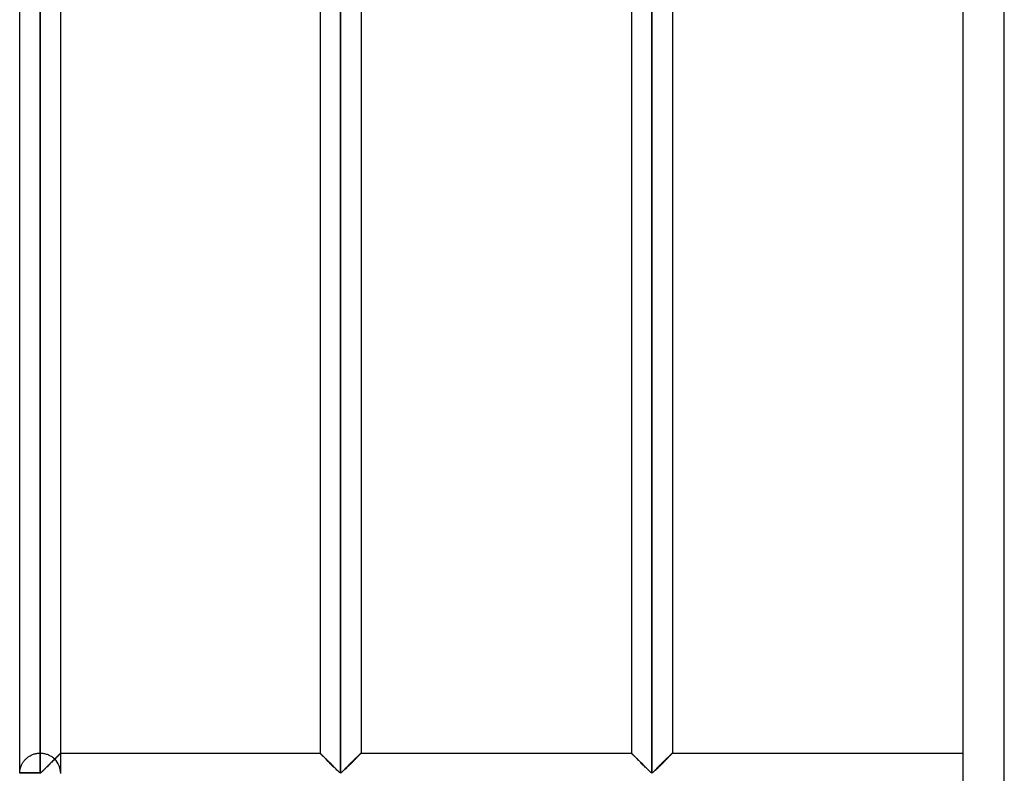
# Model space of a CAD drawing. Header units: millimetres. Extents: x -315 to 338, y -572 to 572.
# Tile 2 of 19: x -315 to -195, y -459 to -367. Entities that reach past the tile are written whole.
import ezdxf

# ---------------------------------------------------------------- set-up
doc = ezdxf.new("R2010")
doc.units = ezdxf.units.MM
doc.layers.add('MAIN-1', color=7, linetype='Continuous')
doc.layers.add('MAIN-2', color=7, linetype='Continuous')

msp = doc.modelspace()

# ---------------------------------------------------------------- linework, layer by layer
at = {"layer": 'MAIN-1'}
for p, q in [((-200, -572.5), (-200, 572.5)), ((-315, -459.3), (-315, -275.7)), ((-312.5, -459.3), (-312.5, -275.7)), ((-275.9, -275.7), (-275.9, -459.3)), ((-237.95, -275.7), (-237.95, -459.3)), ((-310, -456.88), (-310, -278.12)), ((-278.4, -278.12), (-278.4, -456.88)), ((-273.4, -278.12), (-273.4, -456.88)), ((-240.45, -278.12), (-240.45, -456.88)), ((-235.45, -278.12), (-235.45, -456.88)), ((-310.26, -457.14), (-310.34, -457.21)), ((-310.2, -457.07), (-310.26, -457.14)), ((-310.14, -457.01), (-310.2, -457.07)), ((-310.09, -456.96), (-310.14, -457.01)), ((-310.05, -456.92), (-310.09, -456.96)), ((-310.02, -456.9), (-310.05, -456.92)), ((-310.01, -456.88), (-310.02, -456.9)), ((-310, -456.88), (-310.01, -456.88)), ((-310, -456.88), (-278.4, -456.88)), ((-278.39, -456.88), (-278.4, -456.88)), ((-278.38, -456.89), (-278.39, -456.88)), ((-278.36, -456.92), (-278.38, -456.89)), ((-278.32, -456.95), (-278.36, -456.92)), ((-278.28, -457), (-278.32, -456.95)), ((-278.23, -457.05), (-278.28, -457)), ((-278.17, -457.11), (-278.23, -457.05)), ((-278.1, -457.17), (-278.17, -457.11)), ((-278.03, -457.25), (-278.1, -457.17)), ((-273.68, -457.16), (-273.75, -457.23)), ((-273.62, -457.09), (-273.68, -457.16)), ((-273.56, -457.04), (-273.62, -457.09)), ((-273.51, -456.99), (-273.56, -457.04)), ((-273.47, -456.95), (-273.51, -456.99)), ((-273.44, -456.92), (-273.47, -456.95)), ((-273.42, -456.89), (-273.44, -456.92)), ((-273.41, -456.88), (-273.42, -456.89)), ((-273.4, -456.88), (-273.41, -456.88)), ((-273.4, -456.88), (-240.45, -456.88)), ((-240.44, -456.88), (-240.45, -456.88)), ((-240.43, -456.89), (-240.44, -456.88)), ((-240.41, -456.92), (-240.43, -456.89)), ((-240.37, -456.95), (-240.41, -456.92)), ((-240.33, -457), (-240.37, -456.95)), ((-240.28, -457.05), (-240.33, -457)), ((-240.22, -457.11), (-240.28, -457.05)), ((-240.15, -457.17), (-240.22, -457.11)), ((-240.08, -457.25), (-240.15, -457.17)), ((-235.73, -457.16), (-235.8, -457.23)), ((-235.67, -457.09), (-235.73, -457.16)), ((-235.61, -457.04), (-235.67, -457.09)), ((-235.56, -456.99), (-235.61, -457.04)), ((-235.52, -456.95), (-235.56, -456.99)), ((-235.49, -456.92), (-235.52, -456.95)), ((-235.47, -456.89), (-235.49, -456.92)), ((-235.46, -456.88), (-235.47, -456.89)), ((-235.45, -456.88), (-235.46, -456.88)), ((-235.45, -456.88), (-200, -456.88)), ((-311.42, -458.29), (-311.53, -458.4)), ((-311.31, -458.19), (-311.42, -458.29)), ((-311.2, -458.08), (-311.31, -458.19)), ((-311.1, -457.97), (-311.2, -458.08)), ((-310.99, -457.87), (-311.1, -457.97)), ((-310.89, -457.76), (-310.99, -457.87)), ((-310.79, -457.66), (-310.89, -457.76)), ((-310.69, -457.57), (-310.79, -457.66)), ((-310.6, -457.47), (-310.69, -457.57)), ((-310.51, -457.38), (-310.6, -457.47)), ((-310.42, -457.29), (-310.51, -457.38)), ((-310.34, -457.21), (-310.42, -457.29)), ((-277.95, -457.32), (-278.03, -457.25)), ((-277.87, -457.41), (-277.95, -457.32)), ((-277.78, -457.49), (-277.87, -457.41)), ((-277.69, -457.58), (-277.78, -457.49)), ((-277.6, -457.67), (-277.69, -457.58)), ((-277.5, -457.77), (-277.6, -457.67)), ((-277.41, -457.87), (-277.5, -457.77)), ((-277.31, -457.96), (-277.41, -457.87)), ((-277.21, -458.06), (-277.31, -457.96)), ((-277.11, -458.17), (-277.21, -458.06)), ((-277.01, -458.27), (-277.11, -458.17)), ((-276.91, -458.37), (-277.01, -458.27)), ((-276.8, -458.47), (-276.91, -458.37)), ((-274.83, -458.3), (-274.93, -458.4)), ((-274.73, -458.21), (-274.83, -458.3)), ((-274.63, -458.11), (-274.73, -458.21)), ((-274.54, -458.01), (-274.63, -458.11)), ((-274.44, -457.91), (-274.54, -458.01)), ((-274.34, -457.82), (-274.44, -457.91)), ((-274.25, -457.73), (-274.34, -457.82)), ((-274.16, -457.64), (-274.25, -457.73)), ((-274.07, -457.55), (-274.16, -457.64)), ((-273.99, -457.46), (-274.07, -457.55)), ((-273.91, -457.38), (-273.99, -457.46)), ((-273.83, -457.3), (-273.91, -457.38)), ((-273.75, -457.23), (-273.83, -457.3)), ((-240, -457.32), (-240.08, -457.25)), ((-239.92, -457.41), (-240, -457.32)), ((-239.83, -457.49), (-239.92, -457.41)), ((-239.74, -457.58), (-239.83, -457.49)), ((-239.65, -457.67), (-239.74, -457.58)), ((-239.55, -457.77), (-239.65, -457.67)), ((-239.46, -457.87), (-239.55, -457.77)), ((-239.36, -457.96), (-239.46, -457.87)), ((-239.26, -458.06), (-239.36, -457.96)), ((-239.16, -458.17), (-239.26, -458.06)), ((-239.06, -458.27), (-239.16, -458.17)), ((-238.96, -458.37), (-239.06, -458.27)), ((-238.85, -458.47), (-238.96, -458.37)), ((-236.88, -458.3), (-236.98, -458.4)), ((-236.78, -458.21), (-236.88, -458.3)), ((-236.68, -458.11), (-236.78, -458.21)), ((-236.59, -458.01), (-236.68, -458.11)), ((-236.49, -457.91), (-236.59, -458.01)), ((-236.39, -457.82), (-236.49, -457.91)), ((-236.3, -457.73), (-236.39, -457.82)), ((-236.21, -457.64), (-236.3, -457.73)), ((-236.12, -457.55), (-236.21, -457.64)), ((-236.04, -457.46), (-236.12, -457.55)), ((-235.96, -457.38), (-236.04, -457.46)), ((-235.88, -457.3), (-235.96, -457.38)), ((-235.8, -457.23), (-235.88, -457.3)), ((-312.5, -459.3), (-315, -459.3)), ((-312.4, -459.25), (-312.5, -459.3)), ((-312.5, -459.38), (-312.5, -459.3)), ((-312.31, -459.17), (-312.4, -459.25)), ((-312.23, -459.09), (-312.31, -459.17)), ((-312.14, -459), (-312.23, -459.09)), ((-312.04, -458.91), (-312.14, -459)), ((-311.94, -458.81), (-312.04, -458.91)), ((-311.84, -458.71), (-311.94, -458.81)), ((-311.74, -458.61), (-311.84, -458.71)), ((-311.63, -458.51), (-311.74, -458.61)), ((-311.53, -458.4), (-311.63, -458.51)), ((-276.71, -458.57), (-276.8, -458.47)), ((-276.61, -458.66), (-276.71, -458.57)), ((-276.51, -458.76), (-276.61, -458.66)), ((-276.42, -458.85), (-276.51, -458.76)), ((-276.33, -458.94), (-276.42, -458.85)), ((-276.24, -459.03), (-276.33, -458.94)), ((-276.16, -459.11), (-276.24, -459.03)), ((-276.08, -459.18), (-276.16, -459.11)), ((-276, -459.25), (-276.08, -459.18)), ((-275.9, -459.3), (-276, -459.25)), ((-275.8, -459.26), (-275.9, -459.3)), ((-275.73, -459.19), (-275.8, -459.26)), ((-275.65, -459.12), (-275.73, -459.19)), ((-275.57, -459.04), (-275.65, -459.12)), ((-275.49, -458.95), (-275.57, -459.04)), ((-275.4, -458.87), (-275.49, -458.95)), ((-275.31, -458.78), (-275.4, -458.87)), ((-275.22, -458.69), (-275.31, -458.78)), ((-275.12, -458.59), (-275.22, -458.69)), ((-275.03, -458.5), (-275.12, -458.59)), ((-274.93, -458.4), (-275.03, -458.5)), ((-238.76, -458.57), (-238.85, -458.47)), ((-238.66, -458.66), (-238.76, -458.57)), ((-238.56, -458.76), (-238.66, -458.66)), ((-238.47, -458.85), (-238.56, -458.76)), ((-238.38, -458.94), (-238.47, -458.85)), ((-238.29, -459.03), (-238.38, -458.94)), ((-238.21, -459.11), (-238.29, -459.03)), ((-238.13, -459.18), (-238.21, -459.11)), ((-238.05, -459.25), (-238.13, -459.18)), ((-237.95, -459.3), (-238.05, -459.25)), ((-237.85, -459.26), (-237.95, -459.3)), ((-237.78, -459.19), (-237.85, -459.26)), ((-237.7, -459.12), (-237.78, -459.19)), ((-237.62, -459.04), (-237.7, -459.12)), ((-237.54, -458.95), (-237.62, -459.04)), ((-237.45, -458.87), (-237.54, -458.95)), ((-237.36, -458.78), (-237.45, -458.87)), ((-237.27, -458.69), (-237.36, -458.78)), ((-237.17, -458.59), (-237.27, -458.69)), ((-237.08, -458.5), (-237.17, -458.59)), ((-236.98, -458.4), (-237.08, -458.5))]:
    msp.add_line(p, q, dxfattribs=at)
msp.add_arc((-312.5, -459.38), 2.5, 178.3794, 180, dxfattribs=at)
at = {"layer": 'MAIN-2'}
for p, q in [((-195, -567.5), (-195, 567.5)), ((-312.5, -275.7), (-312.5, -459.3)), ((-275.9, -459.3), (-275.9, -275.7)), ((-275.9, -275.7), (-275.9, -459.3)), ((-275.9, -459.3), (-275.9, -275.7)), ((-237.95, -459.3), (-237.95, -275.7)), ((-237.95, -275.7), (-237.95, -459.3)), ((-237.95, -459.3), (-237.95, -275.7)), ((-312.5, -278.12), (-312.5, -456.88)), ((-312.5, -278.12), (-312.5, -456.88)), ((-312.5, -456.88), (-312.5, -278.12)), ((-312.5, -278.12), (-312.5, -456.88)), ((-312.5, -456.88), (-312.5, -278.12)), ((-312.5, -278.12), (-312.5, -456.88)), ((-312.5, -456.88), (-312.5, -278.12)), ((-312.5, -278.12), (-312.5, -456.88)), ((-312.5, -456.88), (-312.5, -278.12)), ((-312.5, -278.12), (-312.5, -456.88)), ((-312.5, -456.88), (-312.5, -278.12)), ((-312.5, -278.12), (-312.5, -456.88)), ((-312.5, -456.88), (-312.5, -278.12)), ((-312.5, -278.12), (-312.5, -456.88)), ((-312.5, -456.88), (-312.5, -278.12)), ((-312.5, -278.12), (-312.5, -456.88)), ((-312.5, -456.88), (-312.5, -278.12)), ((-312.5, -278.12), (-312.5, -456.88)), ((-312.5, -456.88), (-312.5, -278.12)), ((-312.5, -278.12), (-312.5, -456.88)), ((-312.5, -456.88), (-312.5, -278.12)), ((-312.5, -278.12), (-312.5, -456.88)), ((-312.5, -456.88), (-312.5, -278.12)), ((-312.5, -278.12), (-312.5, -456.88)), ((-312.5, -456.88), (-312.5, -278.12)), ((-312.5, -278.12), (-312.5, -456.88)), ((-312.5, -456.88), (-312.5, -278.12)), ((-312.5, -278.12), (-312.5, -456.88)), ((-312.5, -456.88), (-312.5, -278.12)), ((-312.5, -278.12), (-312.5, -456.88)), ((-312.5, -456.88), (-312.5, -278.12)), ((-312.5, -278.12), (-312.5, -456.88)), ((-312.5, -456.88), (-312.5, -278.12)), ((-312.5, -278.12), (-312.5, -456.88)), ((-312.5, -456.88), (-312.5, -278.12)), ((-312.5, -278.12), (-312.5, -456.88)), ((-312.5, -456.88), (-312.5, -278.12)), ((-312.5, -278.12), (-312.5, -456.88)), ((-312.5, -456.88), (-312.5, -278.12)), ((-312.5, -278.12), (-312.5, -456.88)), ((-312.5, -456.88), (-312.5, -278.12)), ((-312.5, -278.12), (-312.5, -456.88)), ((-312.5, -456.88), (-312.5, -278.12)), ((-312.5, -278.12), (-312.5, -456.88)), ((-312.5, -456.88), (-312.5, -278.12)), ((-312.5, -278.12), (-312.5, -456.88)), ((-312.5, -456.88), (-312.5, -278.12)), ((-312.5, -456.88), (-312.5, -278.12)), ((-313.79, -457.24), (-313.71, -457.19)), ((-313.71, -457.19), (-313.62, -457.14)), ((-313.62, -457.14), (-313.52, -457.09)), ((-313.52, -457.09), (-313.43, -457.05)), ((-313.43, -457.05), (-313.33, -457.02)), ((-313.33, -457.02), (-313.23, -456.98)), ((-313.23, -456.98), (-313.13, -456.96)), ((-313.13, -456.96), (-313.03, -456.93)), ((-313.03, -456.93), (-312.92, -456.91)), ((-312.92, -456.91), (-312.82, -456.9)), ((-312.82, -456.9), (-312.71, -456.88)), ((-312.71, -456.88), (-312.61, -456.88)), ((-312.61, -456.88), (-312.5, -456.88)), ((-312.5, -456.88), (-312.39, -456.88)), ((-312.39, -456.88), (-312.28, -456.88)), ((-312.28, -456.88), (-312.17, -456.9)), ((-312.17, -456.9), (-312.07, -456.91)), ((-312.07, -456.91), (-311.96, -456.93)), ((-311.96, -456.93), (-311.85, -456.96)), ((-311.85, -456.96), (-311.75, -456.99)), ((-311.75, -456.99), (-311.65, -457.02)), ((-311.65, -457.02), (-311.55, -457.06)), ((-311.55, -457.06), (-311.45, -457.11)), ((-311.45, -457.11), (-311.36, -457.15)), ((-311.36, -457.15), (-311.27, -457.2)), ((-311.27, -457.2), (-311.18, -457.25)), ((-310.37, -457.25), (-310.32, -457.19)), ((-310.32, -457.19), (-310.37, -457.24)), ((-310.33, -457.2), (-310.25, -457.12)), ((-310.32, -457.19), (-310.27, -457.14)), ((-310.27, -457.14), (-310.32, -457.19)), ((-310.22, -457.09), (-310.27, -457.14)), ((-310.27, -457.14), (-310.22, -457.1)), ((-310.25, -457.12), (-310.17, -457.05)), ((-310.18, -457.05), (-310.22, -457.09)), ((-310.22, -457.1), (-310.18, -457.06)), ((-310.14, -457.01), (-310.18, -457.05)), ((-310.18, -457.06), (-310.14, -457.02)), ((-310.17, -457.05), (-310.11, -456.99)), ((-310.14, -457.02), (-310.11, -456.98)), ((-310.11, -456.98), (-310.14, -457.01)), ((-310.11, -456.99), (-310.06, -456.94)), ((-310.11, -456.98), (-310.08, -456.95)), ((-310.08, -456.95), (-310.11, -456.98)), ((-310.05, -456.92), (-310.08, -456.95)), ((-310.08, -456.95), (-310.05, -456.93)), ((-310.06, -456.94), (-310.03, -456.9)), ((-310.05, -456.93), (-310.03, -456.91)), ((-310.03, -456.91), (-310.05, -456.92)), ((-310.03, -456.9), (-310.01, -456.88)), ((-310.03, -456.91), (-310.02, -456.89)), ((-310.02, -456.89), (-310.03, -456.91)), ((-310.02, -456.89), (-310.01, -456.88)), ((-310.01, -456.88), (-310.02, -456.89)), ((-310.01, -456.88), (-310, -456.88)), ((-310.01, -456.88), (-310, -456.88)), ((-310, -456.88), (-310.01, -456.88)), ((-310, -456.88), (-310, -456.88)), ((-310, -459.3), (-310, -456.88)), ((-278.4, -456.88), (-278.39, -456.88)), ((-278.39, -456.89), (-278.4, -456.88)), ((-278.4, -456.88), (-278.4, -456.88)), ((-278.4, -456.88), (-278.39, -456.89)), ((-278.39, -456.88), (-278.38, -456.89)), ((-278.37, -456.9), (-278.39, -456.89)), ((-278.39, -456.89), (-278.37, -456.9)), ((-278.38, -456.89), (-278.36, -456.92)), ((-278.34, -456.93), (-278.37, -456.9)), ((-278.37, -456.9), (-278.34, -456.93)), ((-278.36, -456.92), (-278.33, -456.95)), ((-278.31, -456.96), (-278.34, -456.93)), ((-278.34, -456.93), (-278.31, -456.96)), ((-278.33, -456.95), (-278.29, -456.99)), ((-278.27, -457.01), (-278.31, -456.96)), ((-278.31, -456.96), (-278.27, -457.01)), ((-278.29, -456.99), (-278.24, -457.04)), ((-278.21, -457.06), (-278.27, -457.01)), ((-278.27, -457.01), (-278.21, -457.06)), ((-278.24, -457.04), (-278.18, -457.09)), ((-278.16, -457.12), (-278.21, -457.06)), ((-278.21, -457.06), (-278.16, -457.12)), ((-278.18, -457.09), (-278.12, -457.16)), ((-278.09, -457.18), (-278.16, -457.12)), ((-278.16, -457.12), (-278.09, -457.18)), ((-278.12, -457.16), (-278.05, -457.23)), ((-278.02, -457.25), (-278.09, -457.18)), ((-278.09, -457.18), (-278.02, -457.25)), ((-273.78, -457.25), (-273.71, -457.18)), ((-273.71, -457.18), (-273.78, -457.25)), ((-273.75, -457.23), (-273.68, -457.16)), ((-273.71, -457.18), (-273.64, -457.12)), ((-273.64, -457.12), (-273.71, -457.18)), ((-273.68, -457.16), (-273.62, -457.09)), ((-273.64, -457.12), (-273.59, -457.06)), ((-273.59, -457.06), (-273.64, -457.12)), ((-273.62, -457.09), (-273.56, -457.04)), ((-273.59, -457.06), (-273.53, -457.01)), ((-273.53, -457.01), (-273.59, -457.06)), ((-273.56, -457.04), (-273.51, -456.99)), ((-273.53, -457.01), (-273.49, -456.96)), ((-273.49, -456.96), (-273.53, -457.01)), ((-273.51, -456.99), (-273.47, -456.95)), ((-273.49, -456.96), (-273.46, -456.93)), ((-273.46, -456.93), (-273.49, -456.96)), ((-273.47, -456.95), (-273.44, -456.92)), ((-273.46, -456.93), (-273.43, -456.9)), ((-273.43, -456.9), (-273.46, -456.93)), ((-273.44, -456.92), (-273.42, -456.89)), ((-273.43, -456.9), (-273.41, -456.89)), ((-273.41, -456.89), (-273.43, -456.9)), ((-273.42, -456.89), (-273.41, -456.88)), ((-273.41, -456.89), (-273.4, -456.88)), ((-273.4, -456.88), (-273.41, -456.89)), ((-273.41, -456.88), (-273.4, -456.88)), ((-273.4, -456.88), (-273.4, -456.88)), ((-240.45, -456.88), (-240.44, -456.88)), ((-240.44, -456.89), (-240.45, -456.88)), ((-240.45, -456.88), (-240.45, -456.88)), ((-240.45, -456.88), (-240.44, -456.89)), ((-240.44, -456.88), (-240.43, -456.89)), ((-240.42, -456.9), (-240.44, -456.89)), ((-240.44, -456.89), (-240.42, -456.9)), ((-240.43, -456.89), (-240.41, -456.92)), ((-240.39, -456.93), (-240.42, -456.9)), ((-240.42, -456.9), (-240.39, -456.93)), ((-240.41, -456.92), (-240.38, -456.95)), ((-240.36, -456.96), (-240.39, -456.93)), ((-240.39, -456.93), (-240.36, -456.96)), ((-240.38, -456.95), (-240.34, -456.99)), ((-240.32, -457.01), (-240.36, -456.96)), ((-240.36, -456.96), (-240.32, -457.01)), ((-240.34, -456.99), (-240.29, -457.04)), ((-240.26, -457.06), (-240.32, -457.01)), ((-240.32, -457.01), (-240.26, -457.06)), ((-240.29, -457.04), (-240.23, -457.09)), ((-240.21, -457.12), (-240.26, -457.06)), ((-240.26, -457.06), (-240.21, -457.12)), ((-240.23, -457.09), (-240.17, -457.16)), ((-240.14, -457.18), (-240.21, -457.12)), ((-240.21, -457.12), (-240.14, -457.18)), ((-240.17, -457.16), (-240.1, -457.23)), ((-240.07, -457.25), (-240.14, -457.18)), ((-240.14, -457.18), (-240.07, -457.25)), ((-235.83, -457.25), (-235.76, -457.18)), ((-235.76, -457.18), (-235.83, -457.25)), ((-235.8, -457.23), (-235.73, -457.16)), ((-235.76, -457.18), (-235.69, -457.12)), ((-235.69, -457.12), (-235.76, -457.18)), ((-235.73, -457.16), (-235.67, -457.09)), ((-235.69, -457.12), (-235.64, -457.06)), ((-235.64, -457.06), (-235.69, -457.12)), ((-235.67, -457.09), (-235.61, -457.04)), ((-235.64, -457.06), (-235.58, -457.01)), ((-235.58, -457.01), (-235.64, -457.06)), ((-235.61, -457.04), (-235.56, -456.99)), ((-235.58, -457.01), (-235.54, -456.96)), ((-235.54, -456.96), (-235.58, -457.01)), ((-235.56, -456.99), (-235.52, -456.95)), ((-235.54, -456.96), (-235.51, -456.93)), ((-235.51, -456.93), (-235.54, -456.96)), ((-235.52, -456.95), (-235.49, -456.92)), ((-235.51, -456.93), (-235.48, -456.9)), ((-235.48, -456.9), (-235.51, -456.93)), ((-235.49, -456.92), (-235.47, -456.89)), ((-235.48, -456.9), (-235.46, -456.89)), ((-235.46, -456.89), (-235.48, -456.9)), ((-235.47, -456.89), (-235.46, -456.88)), ((-235.46, -456.89), (-235.45, -456.88)), ((-235.45, -456.88), (-235.46, -456.89)), ((-235.46, -456.88), (-235.45, -456.88)), ((-235.45, -456.88), (-235.45, -456.88)), ((-314.82, -458.45), (-314.79, -458.38)), ((-314.79, -458.38), (-314.76, -458.31)), ((-314.76, -458.31), (-314.73, -458.24)), ((-314.73, -458.24), (-314.69, -458.17)), ((-314.69, -458.17), (-314.65, -458.1)), ((-314.65, -458.1), (-314.61, -458.03)), ((-314.61, -458.03), (-314.57, -457.97)), ((-314.57, -457.97), (-314.52, -457.9)), ((-314.52, -457.9), (-314.47, -457.83)), ((-314.47, -457.83), (-314.41, -457.77)), ((-314.41, -457.77), (-314.36, -457.7)), ((-314.36, -457.7), (-314.3, -457.64)), ((-314.3, -457.64), (-314.24, -457.58)), ((-314.24, -457.58), (-314.17, -457.52)), ((-314.17, -457.52), (-314.1, -457.46)), ((-314.1, -457.46), (-314.03, -457.4)), ((-314.03, -457.4), (-313.96, -457.34)), ((-313.96, -457.34), (-313.88, -457.29)), ((-313.88, -457.29), (-313.79, -457.24)), ((-311.59, -458.46), (-311.52, -458.39)), ((-311.52, -458.39), (-311.45, -458.32)), ((-311.45, -458.32), (-311.37, -458.25)), ((-311.37, -458.25), (-311.3, -458.17)), ((-311.3, -458.17), (-311.23, -458.1)), ((-311.23, -458.1), (-311.15, -458.03)), ((-311.18, -457.25), (-311.1, -457.31)), ((-311.15, -458.03), (-311.08, -457.96)), ((-311.1, -457.31), (-311.02, -457.36)), ((-311.08, -457.96), (-311.01, -457.88)), ((-311.02, -457.36), (-310.94, -457.42)), ((-311.01, -457.88), (-310.94, -457.81)), ((-310.94, -457.42), (-310.87, -457.48)), ((-310.94, -457.81), (-310.87, -457.75)), ((-310.87, -457.48), (-310.8, -457.54)), ((-310.87, -457.75), (-310.81, -457.68)), ((-310.81, -457.68), (-310.74, -457.61)), ((-310.8, -457.54), (-310.73, -457.61)), ((-310.74, -457.61), (-310.67, -457.55)), ((-310.73, -457.61), (-310.63, -457.5)), ((-310.67, -457.54), (-310.73, -457.61)), ((-310.67, -457.55), (-310.61, -457.48)), ((-310.6, -457.48), (-310.67, -457.54)), ((-310.63, -457.5), (-310.52, -457.39)), ((-310.61, -457.48), (-310.55, -457.42)), ((-310.54, -457.42), (-310.6, -457.48)), ((-310.55, -457.42), (-310.49, -457.36)), ((-310.48, -457.36), (-310.54, -457.42)), ((-310.52, -457.39), (-310.42, -457.3)), ((-310.49, -457.36), (-310.43, -457.3)), ((-310.42, -457.3), (-310.48, -457.36)), ((-310.43, -457.3), (-310.37, -457.25)), ((-310.42, -457.3), (-310.33, -457.2)), ((-310.37, -457.24), (-310.42, -457.3)), ((-278.05, -457.23), (-277.97, -457.3)), ((-277.95, -457.33), (-278.02, -457.25)), ((-278.02, -457.25), (-277.95, -457.33)), ((-277.97, -457.3), (-277.89, -457.38)), ((-277.87, -457.41), (-277.95, -457.33)), ((-277.95, -457.33), (-277.87, -457.41)), ((-277.89, -457.38), (-277.81, -457.46)), ((-277.78, -457.49), (-277.87, -457.41)), ((-277.87, -457.41), (-277.78, -457.49)), ((-277.81, -457.46), (-277.73, -457.55)), ((-277.7, -457.57), (-277.78, -457.49)), ((-277.78, -457.49), (-277.7, -457.57)), ((-277.73, -457.55), (-277.64, -457.64)), ((-277.61, -457.66), (-277.7, -457.57)), ((-277.7, -457.57), (-277.61, -457.66)), ((-277.64, -457.64), (-277.55, -457.73)), ((-277.52, -457.75), (-277.61, -457.66)), ((-277.61, -457.66), (-277.52, -457.75)), ((-277.55, -457.73), (-277.46, -457.82)), ((-277.43, -457.84), (-277.52, -457.75)), ((-277.52, -457.75), (-277.43, -457.84)), ((-277.46, -457.82), (-277.36, -457.91)), ((-277.34, -457.94), (-277.43, -457.84)), ((-277.43, -457.84), (-277.34, -457.94)), ((-277.36, -457.91), (-277.26, -458.01)), ((-277.24, -458.03), (-277.34, -457.94)), ((-277.34, -457.94), (-277.24, -458.03)), ((-277.26, -458.01), (-277.17, -458.11)), ((-277.15, -458.13), (-277.24, -458.03)), ((-277.24, -458.03), (-277.15, -458.13)), ((-277.17, -458.11), (-277.07, -458.21)), ((-277.05, -458.22), (-277.15, -458.13)), ((-277.15, -458.13), (-277.05, -458.22)), ((-277.07, -458.21), (-276.97, -458.3)), ((-276.95, -458.32), (-277.05, -458.22)), ((-277.05, -458.22), (-276.95, -458.32)), ((-276.97, -458.3), (-276.87, -458.4)), ((-276.86, -458.42), (-276.95, -458.32)), ((-276.95, -458.32), (-276.86, -458.42)), ((-274.94, -458.42), (-274.85, -458.32)), ((-274.85, -458.32), (-274.94, -458.42)), ((-274.93, -458.4), (-274.83, -458.3)), ((-274.85, -458.32), (-274.75, -458.22)), ((-274.75, -458.22), (-274.85, -458.32)), ((-274.83, -458.3), (-274.73, -458.21)), ((-274.75, -458.22), (-274.65, -458.13)), ((-274.65, -458.13), (-274.75, -458.22)), ((-274.73, -458.21), (-274.63, -458.11)), ((-274.65, -458.13), (-274.56, -458.03)), ((-274.56, -458.03), (-274.65, -458.13)), ((-274.63, -458.11), (-274.54, -458.01)), ((-274.56, -458.03), (-274.46, -457.94)), ((-274.46, -457.94), (-274.56, -458.03)), ((-274.54, -458.01), (-274.44, -457.91)), ((-274.46, -457.94), (-274.37, -457.84)), ((-274.37, -457.84), (-274.46, -457.94)), ((-274.44, -457.91), (-274.34, -457.82)), ((-274.37, -457.84), (-274.28, -457.75)), ((-274.28, -457.75), (-274.37, -457.84)), ((-274.34, -457.82), (-274.25, -457.73)), ((-274.28, -457.75), (-274.19, -457.66)), ((-274.19, -457.66), (-274.28, -457.75)), ((-274.25, -457.73), (-274.16, -457.64)), ((-274.19, -457.66), (-274.1, -457.57)), ((-274.1, -457.57), (-274.19, -457.66)), ((-274.16, -457.64), (-274.07, -457.55)), ((-274.1, -457.57), (-274.02, -457.49)), ((-274.02, -457.49), (-274.1, -457.57)), ((-274.07, -457.55), (-273.99, -457.46)), ((-274.02, -457.49), (-273.93, -457.41)), ((-273.93, -457.41), (-274.02, -457.49)), ((-273.99, -457.46), (-273.91, -457.38)), ((-273.93, -457.41), (-273.85, -457.33)), ((-273.85, -457.33), (-273.93, -457.41)), ((-273.91, -457.38), (-273.83, -457.3)), ((-273.85, -457.33), (-273.78, -457.25)), ((-273.78, -457.25), (-273.85, -457.33)), ((-273.83, -457.3), (-273.75, -457.23)), ((-240.1, -457.23), (-240.02, -457.3)), ((-240, -457.33), (-240.07, -457.25)), ((-240.07, -457.25), (-240, -457.33)), ((-240.02, -457.3), (-239.94, -457.38)), ((-239.92, -457.41), (-240, -457.33)), ((-240, -457.33), (-239.92, -457.41)), ((-239.94, -457.38), (-239.86, -457.46)), ((-239.83, -457.49), (-239.92, -457.41)), ((-239.92, -457.41), (-239.83, -457.49)), ((-239.86, -457.46), (-239.78, -457.55)), ((-239.75, -457.57), (-239.83, -457.49)), ((-239.83, -457.49), (-239.75, -457.57)), ((-239.78, -457.55), (-239.69, -457.64)), ((-239.66, -457.66), (-239.75, -457.57)), ((-239.75, -457.57), (-239.66, -457.66)), ((-239.69, -457.64), (-239.6, -457.73)), ((-239.57, -457.75), (-239.66, -457.66)), ((-239.66, -457.66), (-239.57, -457.75)), ((-239.6, -457.73), (-239.51, -457.82)), ((-239.48, -457.84), (-239.57, -457.75)), ((-239.57, -457.75), (-239.48, -457.84)), ((-239.51, -457.82), (-239.41, -457.91)), ((-239.39, -457.94), (-239.48, -457.84)), ((-239.48, -457.84), (-239.39, -457.94)), ((-239.41, -457.91), (-239.31, -458.01)), ((-239.29, -458.03), (-239.39, -457.94)), ((-239.39, -457.94), (-239.29, -458.03)), ((-239.31, -458.01), (-239.22, -458.11)), ((-239.2, -458.13), (-239.29, -458.03)), ((-239.29, -458.03), (-239.2, -458.13)), ((-239.22, -458.11), (-239.12, -458.21)), ((-239.1, -458.22), (-239.2, -458.13)), ((-239.2, -458.13), (-239.1, -458.22)), ((-239.12, -458.21), (-239.02, -458.3)), ((-239, -458.32), (-239.1, -458.22)), ((-239.1, -458.22), (-239, -458.32)), ((-239.02, -458.3), (-238.92, -458.4)), ((-238.91, -458.42), (-239, -458.32)), ((-239, -458.32), (-238.91, -458.42)), ((-236.99, -458.42), (-236.9, -458.32)), ((-236.9, -458.32), (-236.99, -458.42)), ((-236.98, -458.4), (-236.88, -458.3)), ((-236.9, -458.32), (-236.8, -458.22)), ((-236.8, -458.22), (-236.9, -458.32)), ((-236.88, -458.3), (-236.78, -458.21)), ((-236.8, -458.22), (-236.7, -458.13)), ((-236.7, -458.13), (-236.8, -458.22)), ((-236.78, -458.21), (-236.68, -458.11)), ((-236.7, -458.13), (-236.61, -458.03)), ((-236.61, -458.03), (-236.7, -458.13)), ((-236.68, -458.11), (-236.59, -458.01)), ((-236.61, -458.03), (-236.51, -457.94)), ((-236.51, -457.94), (-236.61, -458.03)), ((-236.59, -458.01), (-236.49, -457.91)), ((-236.51, -457.94), (-236.42, -457.84)), ((-236.42, -457.84), (-236.51, -457.94)), ((-236.49, -457.91), (-236.39, -457.82)), ((-236.42, -457.84), (-236.33, -457.75)), ((-236.33, -457.75), (-236.42, -457.84)), ((-236.39, -457.82), (-236.3, -457.73)), ((-236.33, -457.75), (-236.24, -457.66)), ((-236.24, -457.66), (-236.33, -457.75)), ((-236.3, -457.73), (-236.21, -457.64)), ((-236.24, -457.66), (-236.15, -457.57)), ((-236.15, -457.57), (-236.24, -457.66)), ((-236.21, -457.64), (-236.12, -457.55)), ((-236.15, -457.57), (-236.07, -457.49)), ((-236.07, -457.49), (-236.15, -457.57)), ((-236.12, -457.55), (-236.04, -457.46)), ((-236.07, -457.49), (-235.98, -457.41)), ((-235.98, -457.41), (-236.07, -457.49)), ((-236.04, -457.46), (-235.96, -457.38)), ((-235.98, -457.41), (-235.9, -457.33)), ((-235.9, -457.33), (-235.98, -457.41)), ((-235.96, -457.38), (-235.88, -457.3)), ((-235.9, -457.33), (-235.83, -457.25)), ((-235.83, -457.25), (-235.9, -457.33)), ((-235.88, -457.3), (-235.8, -457.23)), ((-315, -459.23), (-314.99, -459.18)), ((-315, -459.27), (-315, -459.23)), ((-315, -459.3), (-315, -459.27)), ((-315, -459.3), (-312.5, -459.3)), ((-314.99, -459.13), (-314.98, -459.08)), ((-314.99, -459.18), (-314.99, -459.13)), ((-314.98, -459.08), (-314.97, -459.02)), ((-314.97, -458.96), (-314.95, -458.9)), ((-314.97, -459.02), (-314.97, -458.96)), ((-314.95, -458.9), (-314.94, -458.84)), ((-314.94, -458.84), (-314.93, -458.78)), ((-314.93, -458.78), (-314.91, -458.71)), ((-314.91, -458.71), (-314.89, -458.65)), ((-314.89, -458.65), (-314.87, -458.58)), ((-314.87, -458.58), (-314.85, -458.51)), ((-314.85, -458.51), (-314.82, -458.45)), ((-312.5, -459.3), (-312.42, -459.27)), ((-312.5, -459.3), (-312.5, -459.38)), ((-312.42, -459.27), (-312.37, -459.22)), ((-312.37, -459.22), (-312.31, -459.17)), ((-312.31, -459.17), (-312.25, -459.12)), ((-312.25, -459.12), (-312.19, -459.06)), ((-312.19, -459.06), (-312.13, -459)), ((-312.13, -459), (-312.07, -458.94)), ((-312.07, -458.94), (-312, -458.87)), ((-312, -458.87), (-311.94, -458.81)), ((-311.94, -458.81), (-311.87, -458.74)), ((-311.87, -458.74), (-311.8, -458.67)), ((-311.8, -458.67), (-311.73, -458.6)), ((-311.73, -458.6), (-311.66, -458.53)), ((-311.66, -458.53), (-311.59, -458.46)), ((-276.87, -458.4), (-276.77, -458.5)), ((-276.76, -458.51), (-276.86, -458.42)), ((-276.86, -458.42), (-276.76, -458.51)), ((-276.77, -458.5), (-276.68, -458.59)), ((-276.67, -458.61), (-276.76, -458.51)), ((-276.76, -458.51), (-276.67, -458.61)), ((-276.68, -458.59), (-276.58, -458.69)), ((-276.57, -458.7), (-276.67, -458.61)), ((-276.67, -458.61), (-276.57, -458.7)), ((-276.58, -458.69), (-276.49, -458.78)), ((-276.48, -458.79), (-276.57, -458.7)), ((-276.57, -458.7), (-276.48, -458.79)), ((-276.49, -458.78), (-276.4, -458.87)), ((-276.39, -458.88), (-276.48, -458.79)), ((-276.48, -458.79), (-276.39, -458.88)), ((-276.4, -458.87), (-276.31, -458.95)), ((-276.31, -458.96), (-276.39, -458.88)), ((-276.39, -458.88), (-276.31, -458.96)), ((-276.31, -458.95), (-276.23, -459.04)), ((-276.23, -459.04), (-276.31, -458.96)), ((-276.31, -458.96), (-276.23, -459.04)), ((-276.23, -459.04), (-276.15, -459.12)), ((-276.15, -459.12), (-276.23, -459.04)), ((-276.23, -459.04), (-276.15, -459.12)), ((-276.15, -459.12), (-276.07, -459.19)), ((-276.07, -459.19), (-276.15, -459.12)), ((-276.15, -459.12), (-276.07, -459.19)), ((-276.07, -459.19), (-276, -459.26)), ((-276, -459.26), (-276.07, -459.19)), ((-276.07, -459.19), (-276, -459.26)), ((-276, -459.26), (-275.9, -459.3)), ((-275.9, -459.3), (-276, -459.26)), ((-276, -459.26), (-275.9, -459.3)), ((-275.9, -459.3), (-275.8, -459.26)), ((-275.8, -459.26), (-275.9, -459.3)), ((-275.9, -459.3), (-275.8, -459.26)), ((-275.8, -459.26), (-275.73, -459.19)), ((-275.73, -459.19), (-275.8, -459.26)), ((-275.8, -459.26), (-275.73, -459.19)), ((-275.73, -459.19), (-275.65, -459.12)), ((-275.65, -459.12), (-275.73, -459.19)), ((-275.73, -459.19), (-275.65, -459.12)), ((-275.65, -459.12), (-275.57, -459.04)), ((-275.57, -459.04), (-275.65, -459.12)), ((-275.65, -459.12), (-275.57, -459.04)), ((-275.57, -459.04), (-275.49, -458.95)), ((-275.57, -459.04), (-275.49, -458.96)), ((-275.49, -458.96), (-275.57, -459.04)), ((-275.49, -458.95), (-275.4, -458.87)), ((-275.49, -458.96), (-275.41, -458.88)), ((-275.41, -458.88), (-275.49, -458.96)), ((-275.41, -458.88), (-275.32, -458.79)), ((-275.32, -458.79), (-275.41, -458.88)), ((-275.4, -458.87), (-275.31, -458.78)), ((-275.32, -458.79), (-275.23, -458.7)), ((-275.23, -458.7), (-275.32, -458.79)), ((-275.31, -458.78), (-275.22, -458.69)), ((-275.23, -458.7), (-275.13, -458.61)), ((-275.13, -458.61), (-275.23, -458.7)), ((-275.22, -458.69), (-275.12, -458.59)), ((-275.13, -458.61), (-275.04, -458.51)), ((-275.04, -458.51), (-275.13, -458.61)), ((-275.12, -458.59), (-275.03, -458.5)), ((-275.04, -458.51), (-274.94, -458.42)), ((-274.94, -458.42), (-275.04, -458.51)), ((-275.03, -458.5), (-274.93, -458.4)), ((-238.92, -458.4), (-238.82, -458.5)), ((-238.81, -458.51), (-238.91, -458.42)), ((-238.91, -458.42), (-238.81, -458.51)), ((-238.82, -458.5), (-238.73, -458.59)), ((-238.72, -458.61), (-238.81, -458.51)), ((-238.81, -458.51), (-238.72, -458.61)), ((-238.73, -458.59), (-238.63, -458.69)), ((-238.62, -458.7), (-238.72, -458.61)), ((-238.72, -458.61), (-238.62, -458.7)), ((-238.63, -458.69), (-238.54, -458.78)), ((-238.53, -458.79), (-238.62, -458.7)), ((-238.62, -458.7), (-238.53, -458.79)), ((-238.54, -458.78), (-238.45, -458.87)), ((-238.44, -458.88), (-238.53, -458.79)), ((-238.53, -458.79), (-238.44, -458.88)), ((-238.45, -458.87), (-238.36, -458.95)), ((-238.36, -458.96), (-238.44, -458.88)), ((-238.44, -458.88), (-238.36, -458.96)), ((-238.36, -458.95), (-238.28, -459.04)), ((-238.28, -459.04), (-238.36, -458.96)), ((-238.36, -458.96), (-238.28, -459.04)), ((-238.28, -459.04), (-238.2, -459.12)), ((-238.2, -459.12), (-238.28, -459.04)), ((-238.28, -459.04), (-238.2, -459.12)), ((-238.2, -459.12), (-238.12, -459.19)), ((-238.12, -459.19), (-238.2, -459.12)), ((-238.2, -459.12), (-238.12, -459.19)), ((-238.12, -459.19), (-238.05, -459.26)), ((-238.05, -459.26), (-238.12, -459.19)), ((-238.12, -459.19), (-238.05, -459.26)), ((-238.05, -459.26), (-237.95, -459.3)), ((-237.95, -459.3), (-238.05, -459.26)), ((-238.05, -459.26), (-237.95, -459.3)), ((-237.95, -459.3), (-237.85, -459.26)), ((-237.85, -459.26), (-237.95, -459.3)), ((-237.95, -459.3), (-237.85, -459.26)), ((-237.85, -459.26), (-237.78, -459.19)), ((-237.78, -459.19), (-237.85, -459.26)), ((-237.85, -459.26), (-237.78, -459.19)), ((-237.78, -459.19), (-237.7, -459.12)), ((-237.7, -459.12), (-237.78, -459.19)), ((-237.78, -459.19), (-237.7, -459.12)), ((-237.7, -459.12), (-237.62, -459.04)), ((-237.62, -459.04), (-237.7, -459.12)), ((-237.7, -459.12), (-237.62, -459.04)), ((-237.62, -459.04), (-237.54, -458.95)), ((-237.62, -459.04), (-237.54, -458.96)), ((-237.54, -458.96), (-237.62, -459.04)), ((-237.54, -458.95), (-237.45, -458.87)), ((-237.54, -458.96), (-237.46, -458.88)), ((-237.46, -458.88), (-237.54, -458.96)), ((-237.46, -458.88), (-237.37, -458.79)), ((-237.37, -458.79), (-237.46, -458.88)), ((-237.45, -458.87), (-237.36, -458.78)), ((-237.37, -458.79), (-237.28, -458.7)), ((-237.28, -458.7), (-237.37, -458.79)), ((-237.36, -458.78), (-237.27, -458.69)), ((-237.28, -458.7), (-237.18, -458.61)), ((-237.18, -458.61), (-237.28, -458.7)), ((-237.27, -458.69), (-237.17, -458.59)), ((-237.18, -458.61), (-237.09, -458.51)), ((-237.09, -458.51), (-237.18, -458.61)), ((-237.17, -458.59), (-237.08, -458.5)), ((-237.09, -458.51), (-236.99, -458.42)), ((-236.99, -458.42), (-237.09, -458.51)), ((-237.08, -458.5), (-236.98, -458.4))]:
    msp.add_line(p, q, dxfattribs=at)
msp.add_ellipse((-312.5, -459.38), major_axis=(-2.5, 0), ratio=1, start_param=-3.141593, end_param=-2.355795, dxfattribs=at)

doc.saveas('drawing.dxf')
